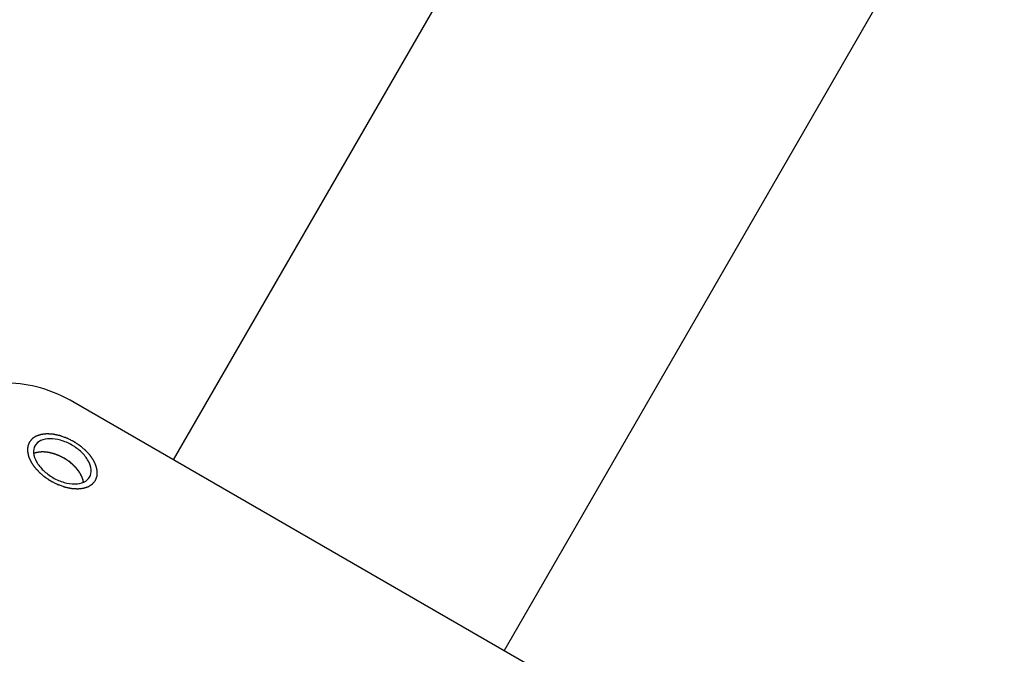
# Model space of a CAD drawing. Header units: millimetres. Extents: x 0 to 7560, y 0 to 5346.
# Tile 79 of 149: x 1429 to 1480, y 3857 to 3890. Entities that reach past the tile are written whole.
import ezdxf

# ---------------------------------------------------------------- set-up
doc = ezdxf.new("R2010")
doc.units = ezdxf.units.MM
for name, color, linetype in [('A2300501_ABL733', 7, 'Continuous'), ('A2310201_ABL881', 7, 'Continuous'), ('CSH-ST-M4-20_PBL770', 7, 'Continuous'), ('M2302601_PBL749', 7, 'Continuous'), ('M2310301_PBL882', 7, 'Continuous'), ('TOP_VIEW_VBL707', 7, 'Continuous')]:
    doc.layers.add(name, color=color, linetype=linetype)

# ---------------------------------------------------------------- blocks, each defined once
blk = doc.blocks.new('M2302601_PBL749', base_point=(1746.498, 3415.627))
at = {"layer": 'M2302601_PBL749', "color": 7}
blk.add_line((1769.847, 3437.415), (1742.134, 3453.415), dxfattribs=at)
for points, knots in [([(1742.134, 3453.415), (1741.578, 3453.736), (1740.443, 3454.232), (1738.738, 3454.512), (1737.248, 3454.282), (1736.513, 3453.679), (1736.312, 3453.332)], [0, 0, 0, 0, 0.30444, 0.580341, 0.809903, 1, 1, 1, 1]), ([(1742.937, 3449.507), (1743.004, 3449.622), (1743.055, 3449.931), (1742.874, 3450.395), (1742.513, 3450.836), (1742.013, 3451.205), (1741.443, 3451.454), (1740.88, 3451.546), (1740.388, 3451.47), (1740.146, 3451.272), (1740.08, 3451.157)], [0, 0, 0, 0, 0.095059, 0.209831, 0.34778, 0.5, 0.65222, 0.790169, 0.904941, 1, 1, 1, 1]), ([(1740.08, 3451.157), (1740.013, 3451.042), (1739.963, 3450.733), (1740.143, 3450.269), (1740.504, 3449.828), (1741.004, 3449.459), (1741.574, 3449.21), (1742.137, 3449.118), (1742.629, 3449.193), (1742.871, 3449.392), (1742.937, 3449.507)], [0, 0, 0, 0, 0.095059, 0.209831, 0.34778, 0.5, 0.65222, 0.790169, 0.904941, 1, 1, 1, 1])]:
    blk.add_open_spline(points, degree=3, knots=knots, dxfattribs=at)
at = {"layer": 'M2302601_PBL749', "color": 134}
for points in [[(1739.776, 3451.332), (1739.77, 3451.314), (1739.756, 3451.277), (1739.739, 3451.231), (1739.725, 3451.195), (1739.714, 3451.167), (1739.706, 3451.144), (1739.7, 3451.128), (1739.696, 3451.119), (1739.693, 3451.112), (1739.693, 3451.104), (1739.693, 3451.094), (1739.692, 3451.076), (1739.69, 3451.05), (1739.688, 3451.019), (1739.687, 3450.988), (1739.685, 3450.956), (1739.683, 3450.925), (1739.682, 3450.899), (1739.681, 3450.881), (1739.68, 3450.871), (1739.679, 3450.863), (1739.682, 3450.854), (1739.684, 3450.843), (1739.688, 3450.823), (1739.694, 3450.795), (1739.701, 3450.762), (1739.708, 3450.728), (1739.715, 3450.694), (1739.722, 3450.661), (1739.728, 3450.632), (1739.732, 3450.613), (1739.734, 3450.602), (1739.735, 3450.593), (1739.74, 3450.584), (1739.745, 3450.572), (1739.754, 3450.552), (1739.767, 3450.522), (1739.783, 3450.486), (1739.799, 3450.451), (1739.815, 3450.415), (1739.83, 3450.38), (1739.844, 3450.35), (1739.853, 3450.329), (1739.858, 3450.317), (1739.861, 3450.308), (1739.868, 3450.3), (1739.876, 3450.288), (1739.889, 3450.268), (1739.909, 3450.239), (1739.932, 3450.204), (1739.956, 3450.169), (1739.979, 3450.134), (1740.002, 3450.099), (1740.022, 3450.07), (1740.036, 3450.05), (1740.044, 3450.038), (1740.049, 3450.03), (1740.057, 3450.021), (1740.067, 3450.01), (1740.085, 3449.991), (1740.11, 3449.963), (1740.14, 3449.929), (1740.181, 3449.885), (1740.221, 3449.84), (1740.257, 3449.801), (1740.274, 3449.782), (1740.285, 3449.771), (1740.292, 3449.762), (1740.301, 3449.755), (1740.313, 3449.744), (1740.334, 3449.727), (1740.377, 3449.691), (1740.437, 3449.64), (1740.497, 3449.588), (1740.539, 3449.553), (1740.56, 3449.535), (1740.573, 3449.525), (1740.581, 3449.517), (1740.592, 3449.51), (1740.606, 3449.501), (1740.63, 3449.485), (1740.664, 3449.462), (1740.705, 3449.435), (1740.761, 3449.399), (1740.816, 3449.362), (1740.864, 3449.331), (1740.888, 3449.315), (1740.902, 3449.306), (1740.912, 3449.298), (1740.923, 3449.293), (1740.937, 3449.286), (1740.963, 3449.273), (1741.013, 3449.248), (1741.086, 3449.212), (1741.158, 3449.175), (1741.209, 3449.15), (1741.234, 3449.137), (1741.249, 3449.13), (1741.26, 3449.124), (1741.271, 3449.12), (1741.286, 3449.115), (1741.312, 3449.106), (1741.364, 3449.087), (1741.438, 3449.06), (1741.513, 3449.033), (1741.565, 3449.014), (1741.591, 3449.005), (1741.606, 3449), (1741.617, 3448.995), (1741.628, 3448.993), (1741.643, 3448.99), (1741.669, 3448.984), (1741.72, 3448.973), (1741.779, 3448.96), (1741.838, 3448.947), (1741.882, 3448.937), (1741.919, 3448.929), (1741.944, 3448.924), (1741.959, 3448.921), (1741.97, 3448.918), (1741.981, 3448.917), (1741.995, 3448.916), (1742.02, 3448.915), (1742.07, 3448.911), (1742.127, 3448.907), (1742.184, 3448.903), (1742.226, 3448.9), (1742.262, 3448.898), (1742.287, 3448.896), (1742.301, 3448.895), (1742.312, 3448.894), (1742.321, 3448.895), (1742.334, 3448.897), (1742.356, 3448.899), (1742.388, 3448.902), (1742.426, 3448.906), (1742.464, 3448.91), (1742.502, 3448.914), (1742.54, 3448.918), (1742.572, 3448.922), (1742.594, 3448.924), (1742.606, 3448.925), (1742.616, 3448.926), (1742.624, 3448.929), (1742.635, 3448.932), (1742.654, 3448.939), (1742.682, 3448.948), (1742.714, 3448.958), (1742.747, 3448.969), (1742.78, 3448.98), (1742.813, 3448.99), (1742.84, 3448.999), (1742.859, 3449.005), (1742.87, 3449.009), (1742.879, 3449.011), (1742.885, 3449.016), (1742.894, 3449.022), (1742.909, 3449.032), (1742.931, 3449.046), (1742.957, 3449.063), (1742.983, 3449.08), (1743.01, 3449.097), (1743.036, 3449.114), (1743.058, 3449.128), (1743.073, 3449.137), (1743.082, 3449.143), (1743.089, 3449.147), (1743.093, 3449.153), (1743.1, 3449.161), (1743.111, 3449.174), (1743.127, 3449.194), (1743.146, 3449.217), (1743.171, 3449.247), (1743.203, 3449.286), (1743.228, 3449.317), (1743.241, 3449.332)], [(1743.241, 3449.332), (1743.247, 3449.35), (1743.261, 3449.387), (1743.279, 3449.433), (1743.292, 3449.469), (1743.303, 3449.497), (1743.311, 3449.52), (1743.318, 3449.536), (1743.321, 3449.545), (1743.324, 3449.551), (1743.324, 3449.56), (1743.325, 3449.57), (1743.325, 3449.588), (1743.327, 3449.614), (1743.329, 3449.645), (1743.33, 3449.676), (1743.332, 3449.708), (1743.334, 3449.739), (1743.335, 3449.765), (1743.336, 3449.783), (1743.337, 3449.793), (1743.338, 3449.801), (1743.335, 3449.81), (1743.333, 3449.821), (1743.329, 3449.84), (1743.323, 3449.869), (1743.316, 3449.902), (1743.309, 3449.936), (1743.302, 3449.97), (1743.295, 3450.003), (1743.289, 3450.031), (1743.285, 3450.051), (1743.283, 3450.062), (1743.282, 3450.071), (1743.277, 3450.08), (1743.272, 3450.092), (1743.263, 3450.112), (1743.25, 3450.142), (1743.234, 3450.178), (1743.218, 3450.213), (1743.202, 3450.249), (1743.187, 3450.284), (1743.173, 3450.314), (1743.164, 3450.335), (1743.159, 3450.346), (1743.156, 3450.355), (1743.149, 3450.364), (1743.142, 3450.376), (1743.128, 3450.396), (1743.108, 3450.425), (1743.085, 3450.46), (1743.061, 3450.495), (1743.038, 3450.53), (1743.015, 3450.565), (1742.995, 3450.594), (1742.981, 3450.614), (1742.973, 3450.625), (1742.968, 3450.634), (1742.96, 3450.643), (1742.95, 3450.654), (1742.932, 3450.673), (1742.907, 3450.701), (1742.877, 3450.734), (1742.836, 3450.779), (1742.796, 3450.824), (1742.76, 3450.862), (1742.743, 3450.882), (1742.732, 3450.893), (1742.725, 3450.902), (1742.716, 3450.909), (1742.704, 3450.919), (1742.683, 3450.937), (1742.641, 3450.973), (1742.58, 3451.024), (1742.52, 3451.075), (1742.478, 3451.111), (1742.457, 3451.129), (1742.445, 3451.139), (1742.436, 3451.147), (1742.425, 3451.154), (1742.412, 3451.163), (1742.387, 3451.179), (1742.353, 3451.202), (1742.312, 3451.229), (1742.257, 3451.265), (1742.201, 3451.302), (1742.153, 3451.333), (1742.129, 3451.349), (1742.115, 3451.358), (1742.105, 3451.366), (1742.094, 3451.37), (1742.08, 3451.378), (1742.054, 3451.391), (1742.004, 3451.416), (1741.931, 3451.452), (1741.859, 3451.489), (1741.808, 3451.514), (1741.783, 3451.527), (1741.768, 3451.534), (1741.757, 3451.54), (1741.746, 3451.544), (1741.731, 3451.549), (1741.705, 3451.558), (1741.653, 3451.577), (1741.579, 3451.604), (1741.504, 3451.631), (1741.452, 3451.649), (1741.426, 3451.659), (1741.411, 3451.664), (1741.4, 3451.669), (1741.389, 3451.671), (1741.374, 3451.674), (1741.349, 3451.68), (1741.297, 3451.691), (1741.238, 3451.704), (1741.179, 3451.717), (1741.135, 3451.726), (1741.098, 3451.735), (1741.073, 3451.74), (1741.058, 3451.743), (1741.047, 3451.746), (1741.036, 3451.747), (1741.022, 3451.748), (1740.997, 3451.749), (1740.947, 3451.753), (1740.89, 3451.757), (1740.834, 3451.761), (1740.791, 3451.764), (1740.755, 3451.766), (1740.73, 3451.768), (1740.716, 3451.769), (1740.705, 3451.77), (1740.696, 3451.768), (1740.683, 3451.767), (1740.661, 3451.765), (1740.629, 3451.762), (1740.591, 3451.758), (1740.553, 3451.754), (1740.515, 3451.75), (1740.477, 3451.746), (1740.446, 3451.742), (1740.423, 3451.74), (1740.411, 3451.739), (1740.401, 3451.738), (1740.393, 3451.735), (1740.382, 3451.732), (1740.363, 3451.725), (1740.335, 3451.716), (1740.303, 3451.706), (1740.27, 3451.695), (1740.237, 3451.684), (1740.204, 3451.674), (1740.177, 3451.665), (1740.158, 3451.659), (1740.147, 3451.655), (1740.138, 3451.653), (1740.132, 3451.648), (1740.123, 3451.642), (1740.108, 3451.632), (1740.086, 3451.618), (1740.06, 3451.601), (1740.034, 3451.584), (1740.007, 3451.567), (1739.981, 3451.55), (1739.959, 3451.536), (1739.944, 3451.526), (1739.935, 3451.521), (1739.928, 3451.517), (1739.924, 3451.511), (1739.917, 3451.503), (1739.906, 3451.489), (1739.891, 3451.47), (1739.872, 3451.447), (1739.846, 3451.417), (1739.815, 3451.378), (1739.789, 3451.347), (1739.776, 3451.332)]]:
    blk.add_open_spline(points, degree=3, knots=[0, 0, 0, 0, 0.015625, 0.03125, 0.039062, 0.046875, 0.054688, 0.058594, 0.060547, 0.0625, 0.064453, 0.066406, 0.070312, 0.078125, 0.085938, 0.09375, 0.101562, 0.109375, 0.117188, 0.121094, 0.123047, 0.125, 0.126953, 0.128906, 0.132812, 0.140625, 0.148438, 0.15625, 0.164062, 0.171875, 0.179688, 0.183594, 0.185547, 0.1875, 0.189453, 0.191406, 0.195312, 0.203125, 0.210938, 0.21875, 0.226562, 0.234375, 0.242188, 0.246094, 0.248047, 0.25, 0.251953, 0.253906, 0.257812, 0.265625, 0.273438, 0.28125, 0.289062, 0.296875, 0.304688, 0.308594, 0.310547, 0.3125, 0.314453, 0.316406, 0.320312, 0.328125, 0.335938, 0.34375, 0.359375, 0.367188, 0.371094, 0.373047, 0.375, 0.376953, 0.378906, 0.382812, 0.390625, 0.40625, 0.421875, 0.429688, 0.433594, 0.435547, 0.4375, 0.439453, 0.441406, 0.445312, 0.453125, 0.460938, 0.46875, 0.484375, 0.492188, 0.496094, 0.498047, 0.5, 0.501953, 0.503906, 0.507812, 0.515625, 0.53125, 0.546875, 0.554688, 0.558594, 0.560547, 0.5625, 0.564453, 0.566406, 0.570312, 0.578125, 0.59375, 0.609375, 0.617188, 0.621094, 0.623047, 0.625, 0.626953, 0.628906, 0.632812, 0.640625, 0.65625, 0.664062, 0.671875, 0.679688, 0.683594, 0.685547, 0.6875, 0.689453, 0.691406, 0.695312, 0.703125, 0.71875, 0.726562, 0.734375, 0.742188, 0.746094, 0.748047, 0.75, 0.751953, 0.753906, 0.757812, 0.765625, 0.773438, 0.78125, 0.789062, 0.796875, 0.804688, 0.808594, 0.810547, 0.8125, 0.814453, 0.816406, 0.820312, 0.828125, 0.835938, 0.84375, 0.851562, 0.859375, 0.867188, 0.871094, 0.873047, 0.875, 0.876953, 0.878906, 0.882812, 0.890625, 0.898438, 0.90625, 0.914062, 0.921875, 0.929688, 0.933594, 0.935547, 0.9375, 0.939453, 0.941406, 0.945312, 0.953125, 0.960938, 0.96875, 0.984375, 1, 1, 1, 1], dxfattribs=at)
blk = doc.blocks.new('CSH-ST-M4-20_PBL770', base_point=(1741.313, 3450.034))
at = {"layer": 'CSH-ST-M4-20_PBL770', "color": 134}
for p, q in [((1740.604, 3450.817), (1740.592, 3450.818)), ((1740.932, 3450.762), (1740.928, 3450.763)), ((1741.271, 3450.651), (1741.268, 3450.652)), ((1741.602, 3450.488), (1741.597, 3450.491)), ((1741.906, 3450.283), (1741.904, 3450.285)), ((1742.172, 3450.045), (1742.169, 3450.048)), ((1742.388, 3449.781), (1742.381, 3449.791))]:
    blk.add_line(p, q, dxfattribs=at)
at = {"layer": 'CSH-ST-M4-20_PBL770', "color": 7}
blk.add_arc((1741.365, 3449.023), 1.269, 21.2988, 23.21, dxfattribs=at)
for points, knots in [([(1740.255, 3450.808), (1740.234, 3450.804), (1740.152, 3450.79), (1740.072, 3450.766), (1740.016, 3450.743)], [0, 0, 0, 0, 0.260814, 1, 1, 1, 1]), ([(1740.517, 3450.822), (1740.494, 3450.823), (1740.407, 3450.824), (1740.319, 3450.817), (1740.255, 3450.808)], [0, 0, 0, 0, 0.259231, 1, 1, 1, 1]), ([(1742.611, 3449.244), (1742.608, 3449.264), (1742.594, 3449.346), (1742.57, 3449.425), (1742.547, 3449.484)], [0, 0, 0, 0, 0.23981, 1, 1, 1, 1])]:
    blk.add_open_spline(points, degree=3, knots=knots, dxfattribs=at)
at = {"layer": 'CSH-ST-M4-20_PBL770', "color": 134}
for points, knots in [([(1740.517, 3450.822), (1740.494, 3450.822), (1740.46, 3450.823), (1740.415, 3450.822), (1740.382, 3450.82), (1740.349, 3450.819), (1740.317, 3450.815), (1740.285, 3450.811), (1740.253, 3450.808), (1740.222, 3450.801), (1740.195, 3450.796), (1740.174, 3450.792), (1740.154, 3450.787), (1740.13, 3450.781), (1740.106, 3450.774), (1740.087, 3450.769), (1740.059, 3450.758), (1740.036, 3450.75), (1740.017, 3450.743)], [0, 0, 0, 0, 0.125, 0.1875, 0.25, 0.3125, 0.375, 0.4375, 0.5, 0.5625, 0.625, 0.65625, 0.6875, 0.75, 0.8125, 0.84375, 0.875, 1, 1, 1, 1]), ([(1740.592, 3450.818), (1740.589, 3450.819), (1740.586, 3450.819), (1740.58, 3450.819), (1740.574, 3450.82), (1740.569, 3450.82), (1740.565, 3450.82), (1740.561, 3450.82), (1740.558, 3450.821), (1740.552, 3450.821), (1740.546, 3450.821), (1740.541, 3450.821), (1740.538, 3450.822), (1740.535, 3450.822), (1740.532, 3450.822), (1740.525, 3450.822), (1740.521, 3450.822), (1740.517, 3450.822)], [0, 0, 0, 0, 0.125, 0.1875, 0.25, 0.3125, 0.375, 0.4375, 0.5, 0.5625, 0.625, 0.6875, 0.75, 0.8125, 0.84375, 0.875, 1, 1, 1, 1]), ([(1740.928, 3450.763), (1740.915, 3450.766), (1740.896, 3450.771), (1740.869, 3450.777), (1740.848, 3450.782), (1740.83, 3450.785), (1740.816, 3450.788), (1740.803, 3450.79), (1740.787, 3450.793), (1740.768, 3450.797), (1740.746, 3450.8), (1740.725, 3450.803), (1740.704, 3450.807), (1740.686, 3450.809), (1740.67, 3450.811), (1740.657, 3450.812), (1740.635, 3450.814), (1740.618, 3450.816), (1740.604, 3450.817)], [0, 0, 0, 0, 0.125, 0.1875, 0.25, 0.3125, 0.34375, 0.375, 0.4375, 0.5, 0.5625, 0.625, 0.6875, 0.75, 0.8125, 0.84375, 0.875, 1, 1, 1, 1]), ([(1741.268, 3450.652), (1741.255, 3450.657), (1741.235, 3450.665), (1741.208, 3450.675), (1741.186, 3450.683), (1741.168, 3450.69), (1741.154, 3450.695), (1741.141, 3450.7), (1741.124, 3450.706), (1741.105, 3450.712), (1741.083, 3450.719), (1741.054, 3450.729), (1741.017, 3450.739), (1740.974, 3450.752), (1740.946, 3450.759), (1740.932, 3450.762)], [0, 0, 0, 0, 0.125, 0.1875, 0.25, 0.3125, 0.34375, 0.375, 0.4375, 0.5, 0.5625, 0.625, 0.75, 0.875, 1, 1, 1, 1]), ([(1741.597, 3450.491), (1741.584, 3450.498), (1741.565, 3450.508), (1741.54, 3450.523), (1741.518, 3450.534), (1741.501, 3450.543), (1741.487, 3450.551), (1741.475, 3450.557), (1741.458, 3450.565), (1741.44, 3450.575), (1741.418, 3450.585), (1741.4, 3450.593), (1741.386, 3450.6), (1741.373, 3450.606), (1741.356, 3450.614), (1741.34, 3450.621), (1741.327, 3450.627), (1741.304, 3450.637), (1741.286, 3450.644), (1741.271, 3450.651)], [0, 0, 0, 0, 0.125, 0.1875, 0.25, 0.3125, 0.34375, 0.375, 0.4375, 0.5, 0.5625, 0.625, 0.65625, 0.6875, 0.75, 0.8125, 0.84375, 0.875, 1, 1, 1, 1]), ([(1741.904, 3450.285), (1741.892, 3450.294), (1741.878, 3450.305), (1741.861, 3450.317), (1741.849, 3450.327), (1741.833, 3450.338), (1741.813, 3450.352), (1741.796, 3450.365), (1741.778, 3450.377), (1741.761, 3450.389), (1741.74, 3450.402), (1741.724, 3450.413), (1741.711, 3450.421), (1741.698, 3450.429), (1741.683, 3450.439), (1741.668, 3450.448), (1741.655, 3450.456), (1741.641, 3450.465), (1741.623, 3450.475), (1741.609, 3450.483), (1741.602, 3450.488)], [0, 0, 0, 0, 0.125, 0.15625, 0.1875, 0.25, 0.3125, 0.375, 0.4375, 0.5, 0.5625, 0.625, 0.65625, 0.6875, 0.75, 0.8125, 0.84375, 0.875, 0.9375, 1, 1, 1, 1]), ([(1742.169, 3450.048), (1742.16, 3450.058), (1742.148, 3450.07), (1742.134, 3450.084), (1742.123, 3450.095), (1742.109, 3450.108), (1742.093, 3450.124), (1742.078, 3450.138), (1742.062, 3450.152), (1742.048, 3450.166), (1742.03, 3450.181), (1742.007, 3450.201), (1741.977, 3450.226), (1741.942, 3450.255), (1741.918, 3450.274), (1741.906, 3450.283)], [0, 0, 0, 0, 0.125, 0.15625, 0.1875, 0.25, 0.3125, 0.375, 0.4375, 0.5, 0.5625, 0.625, 0.75, 0.875, 1, 1, 1, 1]), ([(1742.381, 3449.791), (1742.374, 3449.801), (1742.365, 3449.814), (1742.354, 3449.829), (1742.346, 3449.84), (1742.335, 3449.854), (1742.323, 3449.872), (1742.31, 3449.887), (1742.298, 3449.902), (1742.287, 3449.917), (1742.272, 3449.934), (1742.258, 3449.95), (1742.244, 3449.967), (1742.231, 3449.981), (1742.22, 3449.993), (1742.211, 3450.004), (1742.195, 3450.021), (1742.183, 3450.034), (1742.172, 3450.045)], [0, 0, 0, 0, 0.125, 0.15625, 0.1875, 0.25, 0.3125, 0.375, 0.4375, 0.5, 0.5625, 0.625, 0.6875, 0.75, 0.8125, 0.84375, 0.875, 1, 1, 1, 1]), ([(1742.429, 3449.718), (1742.428, 3449.72), (1742.426, 3449.723), (1742.423, 3449.728), (1742.42, 3449.733), (1742.417, 3449.738), (1742.415, 3449.741), (1742.413, 3449.744), (1742.411, 3449.747), (1742.408, 3449.752), (1742.405, 3449.756), (1742.402, 3449.761), (1742.4, 3449.764), (1742.398, 3449.766), (1742.397, 3449.768), (1742.393, 3449.774), (1742.39, 3449.778), (1742.388, 3449.781)], [0, 0, 0, 0, 0.125, 0.1875, 0.25, 0.3125, 0.375, 0.4375, 0.5, 0.5625, 0.625, 0.6875, 0.75, 0.8125, 0.84375, 0.875, 1, 1, 1, 1]), ([(1742.611, 3449.246), (1742.607, 3449.265), (1742.603, 3449.288), (1742.598, 3449.316), (1742.594, 3449.335), (1742.587, 3449.359), (1742.581, 3449.383), (1742.576, 3449.402), (1742.569, 3449.422), (1742.562, 3449.441), (1742.556, 3449.461), (1742.551, 3449.475), (1742.544, 3449.491), (1742.536, 3449.511), (1742.525, 3449.537), (1742.511, 3449.567), (1742.496, 3449.597), (1742.484, 3449.621), (1742.474, 3449.641), (1742.462, 3449.662), (1742.447, 3449.687), (1742.435, 3449.708), (1742.429, 3449.718)], [0, 0, 0, 0, 0.125, 0.15625, 0.1875, 0.25, 0.3125, 0.34375, 0.375, 0.4375, 0.46875, 0.5, 0.53125, 0.5625, 0.625, 0.6875, 0.75, 0.8125, 0.84375, 0.875, 0.9375, 1, 1, 1, 1])]:
    blk.add_open_spline(points, degree=3, knots=knots, dxfattribs=at)
at = {"layer": 'CSH-ST-M4-20_PBL770', "color": 7}
for points in [[(1742.429, 3449.718), (1742.23, 3450.039), (1741.636, 3450.553), (1740.894, 3450.811), (1740.517, 3450.822)], [(1742.531, 3449.523), (1742.502, 3449.591), (1742.468, 3449.656), (1742.429, 3449.718)]]:
    blk.add_open_spline(points, degree=3, dxfattribs=at)
blk = doc.blocks.new('M2310301_PBL882', base_point=(1817.221, 3555.012))
at = {"layer": 'M2310301_PBL882', "color": 7}
for p, q in [((1747.33, 3450.415), (1873.882, 3669.61)), ((1764.65, 3440.415), (1887.111, 3652.523))]:
    blk.add_line(p, q, dxfattribs=at)
blk = doc.blocks.new('A2310201_ABL881', base_point=(1817.221, 3555.012))
at = {"layer": 'M2310301_PBL882'}
blk.add_blockref('M2310301_PBL882', (1817.221, 3555.012), dxfattribs=at)
blk = doc.blocks.new('A2300501_ABL733', base_point=(1790.246, 3516.306))
at = {"layer": 'A2310201_ABL881'}
blk.add_blockref('A2310201_ABL881', (1817.221, 3555.012), dxfattribs=at)
at = {"layer": 'CSH-ST-M4-20_PBL770'}
blk.add_blockref('CSH-ST-M4-20_PBL770', (1741.313, 3450.034), dxfattribs=at)
at = {"layer": 'M2302601_PBL749'}
blk.add_blockref('M2302601_PBL749', (1746.498, 3415.627), dxfattribs=at)
blk = doc.blocks.new('TOP_VIEW_VBL707', base_point=(2149.541, 3969.91))
at = {"layer": 'A2300501_ABL733'}
blk.add_blockref('A2300501_ABL733', (1790.246, 3516.306), dxfattribs=at)

msp = doc.modelspace()

# ---------------------------------------------------------------- block references
at = {"layer": 'TOP_VIEW_VBL707'}
msp.add_blockref('TOP_VIEW_VBL707', (1838.846, 4386.364), dxfattribs=at)

doc.saveas('drawing.dxf')
